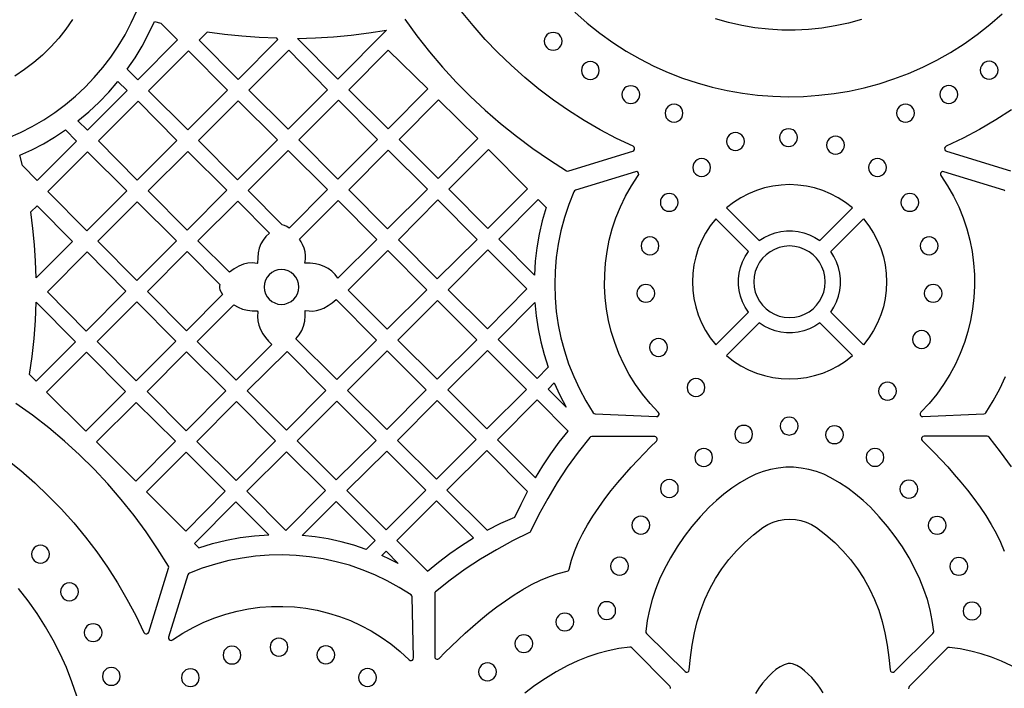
# Model space of a CAD drawing. Header units: millimetres. Extents: x -1176 to 822, y -1617 to -119.
# Tile 112 of 119: x 335 to 521, y -519 to -393. Entities that reach past the tile are written whole.
import ezdxf

# ---------------------------------------------------------------- set-up
doc = ezdxf.new("R2010")
doc.units = ezdxf.units.MM
doc.layers.add('pattern', color=5, linetype='Continuous', true_color=0x0000ff)

msp = doc.modelspace()

# ---------------------------------------------------------------- linework, layer by layer
at = {"layer": 'pattern'}
for points in [[(332.97, -415.5), (335.28, -414.49), (337.51, -413.35), (339.68, -412.09), (341.76, -410.72), (343.75, -409.23), (345.66, -407.64), (347.47, -405.95), (349.19, -404.15), (350.8, -402.27), (352.31, -400.29), (353.71, -398.22), (355, -396.08), (356.16, -393.85), (357.2, -391.56)], [(345.1, -393.19), (343.85, -395), (342.49, -396.72), (341.02, -398.36), (339.46, -399.89), (337.81, -401.32), (336.06, -402.65), (334.23, -403.87)], [(407.73, -393.15), (409.99, -396.25), (412.36, -399.26), (414.83, -402.17), (417.42, -404.98), (420.11, -407.7), (422.89, -410.3), (425.78, -412.81), (428.76, -415.2), (431.83, -417.48), (434.99, -419.64), (438.23, -421.68), (438.42, -421.75), (438.62, -421.73), (450.69, -417.99), (450.9, -417.86), (451.01, -417.67), (451.03, -417.45), (450.94, -417.24), (450.75, -417.09), (447.6, -415.59), (444.53, -413.96), (441.53, -412.22), (438.61, -410.36), (435.77, -408.39), (433.01, -406.31), (430.34, -404.12), (427.76, -401.83), (425.28, -399.44), (422.89, -396.95), (420.6, -394.36), (418.41, -391.67)], [(439.8, -391.82), (442.1, -393.86), (444.48, -395.76), (446.94, -397.52), (449.46, -399.14), (452.04, -400.62), (454.68, -401.97), (457.36, -403.17), (460.09, -404.23), (462.86, -405.15), (465.67, -405.93), (468.5, -406.57), (471.35, -407.07), (474.22, -407.44), (477.11, -407.66), (480, -407.74), (482.88, -407.68), (485.77, -407.48), (488.64, -407.14), (491.5, -406.67), (494.34, -406.05), (497.15, -405.29), (499.92, -404.39), (502.66, -403.35), (505.36, -402.17), (508.01, -400.85), (510.6, -399.39), (513.13, -397.79), (515.6, -396.05), (518, -394.17), (520.32, -392.15)], [(493.82, -393.21), (491.36, -393.89), (488.87, -394.42), (486.36, -394.82), (483.84, -395.08), (481.31, -395.21), (478.78, -395.2), (476.25, -395.05), (473.73, -394.77), (471.23, -394.35), (468.74, -393.79), (466.29, -393.1)], [(522.11, -410.22), (519.14, -412.12), (516.08, -413.9), (512.95, -415.56), (509.75, -417.09), (509.56, -417.24), (509.47, -417.45), (509.49, -417.67), (509.6, -417.86), (509.81, -417.99), (521.88, -421.73)], [(520.8, -425.47), (520.62, -425.37), (509.32, -421.87), (509.07, -421.86), (508.86, -421.96), (508.73, -422.15), (508.69, -422.37), (508.78, -422.61), (510.04, -424.52), (511.15, -426.49), (512.13, -428.51), (512.97, -430.57), (513.67, -432.66), (514.23, -434.78), (514.66, -436.93), (514.94, -439.09), (515.1, -441.26), (515.12, -443.43), (515, -445.59), (514.75, -447.75), (514.36, -449.88), (513.85, -452), (513.2, -454.08), (512.41, -456.12), (511.5, -458.12), (510.46, -460.06), (509.28, -461.95), (507.98, -463.77), (506.55, -465.53), (504.99, -467.2), (504.86, -467.41), (504.85, -467.63), (504.94, -467.83), (505.11, -467.97), (505.35, -468.02), (516.89, -467.5), (517.11, -467.45), (517.27, -467.29), (518.63, -465.07), (519.86, -462.79), (520.94, -460.46)], [(332.6, -475.99), (335.34, -478.19), (337.98, -480.5), (340.53, -482.91), (342.97, -485.42), (345.32, -488.02), (347.55, -490.72), (349.68, -493.51), (351.69, -496.39), (353.59, -499.34), (355.36, -502.38), (357.02, -505.5), (358.56, -508.69), (358.71, -508.88), (358.91, -508.96), (359.13, -508.95), (359.33, -508.84), (359.46, -508.63), (363.2, -496.59), (363.23, -496.39), (363.16, -496.2), (361.13, -492.92), (358.97, -489.72), (356.69, -486.62), (354.29, -483.61), (351.77, -480.7), (349.15, -477.9), (346.41, -475.2), (343.56, -472.61), (340.62, -470.13), (337.57, -467.77), (334.42, -465.53)], [(522.07, -477.47), (520.03, -474.65), (517.85, -471.89), (517.69, -471.75), (517.48, -471.71), (505.6, -471.71), (505.37, -471.77), (505.21, -471.92), (505.13, -472.12), (505.14, -472.34), (505.27, -472.54), (506.39, -473.66), (507.58, -474.86), (508.8, -476.14), (510.05, -477.48), (511.3, -478.9), (512.55, -480.37), (513.79, -481.89), (514.99, -483.45), (516.15, -485.05), (517.24, -486.67), (518.26, -488.32), (519.19, -489.99), (520.02, -491.66), (520.73, -493.34)], [(345.89, -520.68), (344.97, -517.98), (343.93, -515.31), (342.75, -512.69), (341.44, -510.12), (340.01, -507.6), (338.44, -505.14), (336.75, -502.74), (334.93, -500.41)], [(457.82, -519.23), (457.8, -519.02), (457.69, -518.83), (450.52, -511.58), (450.34, -511.46), (450.12, -511.44), (448.07, -511.72), (446.07, -512.12), (444.12, -512.64), (442.2, -513.28), (440.31, -514.04), (438.43, -514.92), (436.28, -516.08), (434.22, -517.33), (432.25, -518.68), (430.35, -520.13)], [(530.15, -520.2), (528.25, -518.74), (526.27, -517.39), (524.22, -516.14), (522.07, -514.98), (520.19, -514.1), (518.3, -513.34), (516.38, -512.7), (514.43, -512.19), (512.43, -511.79), (510.38, -511.5), (510.16, -511.52), (509.98, -511.64), (502.81, -518.89), (502.7, -519.08), (502.68, -519.29)], [(486.6, -520.04), (486.03, -519.17), (485.56, -518.53), (485.03, -517.86), (484.43, -517.17), (483.78, -516.51), (483.09, -515.9), (482.35, -515.36), (481.59, -514.92), (480.81, -514.61), (480.4, -514.53), (480.01, -514.54), (479.63, -514.63), (479.24, -514.77), (478.45, -515.16), (477.69, -515.68), (476.97, -516.27), (476.31, -516.93), (475.7, -517.6), (475.15, -518.26), (474.47, -519.18), (473.84, -520.17)]]:
    msp.add_lwpolyline(points, dxfattribs=at)
for points in [[(360.53, -393.57), (361.76, -393.88), (364.91, -397.06), (357.39, -404.57), (355.41, -402.57), (356.88, -400.42), (358.22, -398.21), (359.43, -395.93)], [(404.28, -395.2), (395.13, -404.44), (387.53, -396.76), (390.91, -396.67), (394.26, -396.46), (397.61, -396.15), (400.95, -395.73)], [(383.6, -396.74), (380.3, -396.61), (377.01, -396.37), (373.74, -396.03), (370.47, -395.58), (368.97, -397.08), (376.31, -404.49), (383.82, -396.97)], [(434.01, -397.31), (434.07, -397.75), (434.24, -398.16), (434.5, -398.5), (434.84, -398.76), (435.24, -398.93), (435.69, -398.99), (436.14, -398.93), (436.54, -398.76), (436.88, -398.5), (437.15, -398.16), (437.32, -397.75), (437.38, -397.31), (437.32, -396.86), (437.15, -396.45), (436.88, -396.11), (436.54, -395.85), (436.14, -395.68), (435.69, -395.62), (435.24, -395.68), (434.84, -395.85), (434.5, -396.11), (434.24, -396.45), (434.07, -396.86)], [(385.84, -399), (378.32, -406.52), (385.74, -413.86), (393.18, -406.42)], [(404.59, -398.96), (412.04, -406.26), (404.6, -413.78), (397.16, -406.48)], [(366.94, -399.11), (359.43, -406.62), (366.83, -413.96), (374.28, -406.52)], [(441.01, -402.79), (441.07, -403.24), (441.24, -403.65), (441.5, -403.99), (441.84, -404.25), (442.25, -404.42), (442.69, -404.48), (443.14, -404.42), (443.54, -404.25), (443.89, -403.99), (444.15, -403.65), (444.32, -403.24), (444.38, -402.79), (444.32, -402.35), (444.15, -401.94), (443.89, -401.6), (443.54, -401.34), (443.14, -401.17), (442.69, -401.11), (442.25, -401.17), (441.84, -401.34), (441.5, -401.6), (441.24, -401.94), (441.07, -402.35)], [(516.18, -402.75), (516.24, -403.2), (516.41, -403.6), (516.67, -403.95), (517.01, -404.21), (517.42, -404.38), (517.86, -404.44), (518.31, -404.38), (518.71, -404.21), (519.06, -403.95), (519.32, -403.6), (519.49, -403.2), (519.55, -402.75), (519.49, -402.31), (519.32, -401.9), (519.06, -401.56), (518.71, -401.3), (518.31, -401.13), (517.86, -401.07), (517.42, -401.13), (517.01, -401.3), (516.67, -401.56), (516.41, -401.9), (516.24, -402.31)], [(353.66, -404.86), (355.39, -406.57), (347.91, -414.05), (346.12, -412.27), (348.16, -410.57), (350.1, -408.77), (351.93, -406.87)], [(448.63, -407.35), (448.69, -407.8), (448.86, -408.2), (449.12, -408.54), (449.46, -408.81), (449.86, -408.98), (450.31, -409.04), (450.76, -408.98), (451.16, -408.81), (451.5, -408.54), (451.77, -408.2), (451.94, -407.8), (452, -407.35), (451.94, -406.9), (451.77, -406.5), (451.5, -406.16), (451.16, -405.9), (450.76, -405.73), (450.31, -405.67), (449.86, -405.73), (449.46, -405.9), (449.12, -406.16), (448.86, -406.5), (448.69, -406.9)], [(508.57, -407.32), (508.63, -407.77), (508.8, -408.17), (509.07, -408.51), (509.41, -408.77), (509.81, -408.94), (510.26, -409), (510.71, -408.94), (511.11, -408.77), (511.45, -408.51), (511.71, -408.17), (511.88, -407.77), (511.94, -407.32), (511.88, -406.87), (511.71, -406.47), (511.45, -406.13), (511.11, -405.86), (510.71, -405.69), (510.26, -405.63), (509.81, -405.69), (509.41, -405.86), (509.07, -406.13), (508.8, -406.47), (508.63, -406.87)], [(357.44, -408.61), (349.96, -416.08), (357.3, -423.49), (364.77, -416.02)], [(368.86, -415.98), (376.2, -423.39), (383.71, -415.88), (376.3, -408.54)], [(402.58, -415.81), (395.24, -408.4), (387.76, -415.88), (395.1, -423.29)], [(406.65, -415.8), (414, -423.14), (421.49, -415.65), (414.1, -408.34)], [(456.78, -410.85), (456.84, -411.3), (457.01, -411.7), (457.28, -412.04), (457.62, -412.31), (458.02, -412.48), (458.47, -412.54), (458.92, -412.48), (459.32, -412.31), (459.66, -412.04), (459.92, -411.7), (460.09, -411.3), (460.15, -410.85), (460.09, -410.4), (459.92, -410), (459.66, -409.66), (459.32, -409.4), (458.92, -409.23), (458.47, -409.17), (458.02, -409.23), (457.62, -409.4), (457.28, -409.66), (457.01, -410), (456.84, -410.4)], [(500.41, -410.84), (500.47, -411.29), (500.64, -411.69), (500.91, -412.03), (501.25, -412.29), (501.65, -412.46), (502.1, -412.52), (502.55, -412.46), (502.95, -412.29), (503.29, -412.03), (503.55, -411.69), (503.72, -411.29), (503.78, -410.84), (503.72, -410.39), (503.55, -409.99), (503.29, -409.65), (502.95, -409.38), (502.55, -409.21), (502.1, -409.15), (501.65, -409.21), (501.25, -409.38), (500.91, -409.65), (500.64, -409.99), (500.47, -410.39)], [(478.37, -415.45), (478.43, -415.9), (478.6, -416.3), (478.87, -416.64), (479.21, -416.91), (479.61, -417.08), (480.06, -417.14), (480.51, -417.08), (480.91, -416.91), (481.25, -416.64), (481.51, -416.3), (481.68, -415.9), (481.74, -415.45), (481.68, -415), (481.51, -414.6), (481.25, -414.26), (480.91, -414), (480.51, -413.83), (480.06, -413.77), (479.61, -413.83), (479.21, -414), (478.87, -414.26), (478.6, -414.6), (478.43, -415)], [(343.79, -414), (345.86, -416.09), (338.43, -423.53), (335.66, -420.73), (335.18, -418.75), (337.43, -417.73), (339.61, -416.6), (341.72, -415.35)], [(468.37, -416.18), (468.43, -416.63), (468.6, -417.03), (468.86, -417.37), (469.2, -417.63), (469.6, -417.8), (470.05, -417.86), (470.5, -417.8), (470.9, -417.63), (471.24, -417.37), (471.51, -417.03), (471.68, -416.63), (471.74, -416.18), (471.68, -415.73), (471.51, -415.33), (471.24, -414.99), (470.9, -414.72), (470.5, -414.55), (470.05, -414.49), (469.6, -414.55), (469.2, -414.72), (468.86, -414.99), (468.6, -415.33), (468.43, -415.73)], [(487.23, -416.87), (487.29, -417.32), (487.46, -417.72), (487.72, -418.06), (488.06, -418.32), (488.46, -418.49), (488.91, -418.55), (489.36, -418.49), (489.76, -418.32), (490.1, -418.06), (490.37, -417.72), (490.54, -417.32), (490.6, -416.87), (490.54, -416.42), (490.37, -416.02), (490.1, -415.68), (489.76, -415.41), (489.36, -415.24), (488.91, -415.18), (488.46, -415.24), (488.06, -415.41), (487.72, -415.68), (487.46, -416.02), (487.29, -416.42)], [(347.9, -418.14), (340.46, -425.58), (347.8, -432.99), (355.31, -425.48)], [(374.21, -425.38), (366.8, -418.04), (359.36, -425.48), (366.7, -432.89)], [(385.9, -432.49), (385.48, -432.21), (385.03, -432), (384.64, -431.91), (378.22, -425.42), (385.74, -417.9), (393.15, -425.23)], [(404.6, -417.84), (397.16, -425.27), (404.48, -432.66), (411.99, -425.15)], [(423.49, -417.7), (416, -425.19), (423.37, -432.56), (430.84, -425.1)], [(461.99, -421.09), (462.05, -421.54), (462.22, -421.94), (462.49, -422.28), (462.83, -422.55), (463.23, -422.72), (463.68, -422.78), (464.13, -422.72), (464.53, -422.55), (464.87, -422.28), (465.13, -421.94), (465.3, -421.54), (465.36, -421.09), (465.3, -420.64), (465.13, -420.24), (464.87, -419.9), (464.53, -419.64), (464.13, -419.47), (463.68, -419.41), (463.23, -419.47), (462.83, -419.64), (462.49, -419.9), (462.22, -420.24), (462.05, -420.64)], [(495.13, -421.09), (495.2, -421.54), (495.36, -421.94), (495.63, -422.28), (495.97, -422.55), (496.37, -422.72), (496.82, -422.78), (497.27, -422.72), (497.67, -422.55), (498.01, -422.28), (498.28, -421.94), (498.44, -421.54), (498.5, -421.09), (498.44, -420.64), (498.28, -420.24), (498.01, -419.9), (497.67, -419.64), (497.27, -419.47), (496.82, -419.41), (496.37, -419.47), (495.97, -419.64), (495.63, -419.9), (495.36, -420.24), (495.2, -420.64)], [(455.51, -467.2), (453.95, -465.53), (452.52, -463.77), (451.22, -461.95), (450.04, -460.06), (449, -458.12), (448.09, -456.12), (447.3, -454.08), (446.65, -452), (446.14, -449.88), (445.75, -447.75), (445.5, -445.59), (445.38, -443.43), (445.4, -441.26), (445.56, -439.09), (445.84, -436.93), (446.27, -434.78), (446.83, -432.66), (447.53, -430.57), (448.37, -428.51), (449.35, -426.49), (450.46, -424.52), (451.72, -422.61), (451.81, -422.37), (451.77, -422.15), (451.64, -421.96), (451.43, -421.86), (451.18, -421.87), (439.88, -425.37), (439.7, -425.47), (439.58, -425.64), (438.62, -428.07), (437.81, -430.52), (437.15, -433.01), (436.63, -435.52), (436.27, -438.05), (436.05, -440.59), (435.98, -443.13), (436.06, -445.66), (436.28, -448.19), (436.65, -450.7), (437.16, -453.19), (437.81, -455.65), (438.61, -458.07), (439.56, -460.46), (440.64, -462.79), (441.87, -465.07), (443.23, -467.29), (443.39, -467.45), (443.61, -467.5), (455.15, -468.02), (455.39, -467.97), (455.56, -467.83), (455.65, -467.63), (455.64, -467.41)], [(468.37, -428.69), (474.54, -434.86), (475.49, -434.24), (476.5, -433.74), (477.54, -433.37), (478.61, -433.12), (479.7, -433), (480.8, -433), (481.89, -433.12), (482.96, -433.37), (484, -433.74), (485.01, -434.24), (485.96, -434.86), (492.13, -428.69), (490.81, -427.67), (489.42, -426.78), (487.98, -426.02), (486.49, -425.41), (484.96, -424.93), (483.41, -424.59), (481.83, -424.38), (480.25, -424.31), (478.67, -424.38), (477.09, -424.59), (475.54, -424.93), (474.01, -425.41), (472.52, -426.02), (471.08, -426.78), (469.69, -427.67)], [(455.89, -427.66), (455.95, -428.11), (456.12, -428.51), (456.38, -428.85), (456.72, -429.11), (457.13, -429.28), (457.57, -429.34), (458.02, -429.28), (458.43, -429.11), (458.77, -428.85), (459.03, -428.51), (459.2, -428.11), (459.26, -427.66), (459.2, -427.21), (459.03, -426.81), (458.77, -426.47), (458.43, -426.2), (458.02, -426.03), (457.57, -425.97), (457.13, -426.03), (456.72, -426.2), (456.38, -426.47), (456.12, -426.81), (455.95, -427.21)], [(501.24, -427.66), (501.3, -428.11), (501.47, -428.51), (501.73, -428.85), (502.07, -429.11), (502.48, -429.28), (502.92, -429.34), (503.37, -429.28), (503.77, -429.11), (504.11, -428.85), (504.38, -428.51), (504.55, -428.11), (504.61, -427.66), (504.55, -427.21), (504.38, -426.81), (504.11, -426.47), (503.77, -426.2), (503.37, -426.03), (502.92, -425.97), (502.48, -426.03), (502.07, -426.2), (501.73, -426.47), (501.47, -426.81), (501.3, -427.21)], [(338.24, -441.87), (338.13, -438.75), (337.93, -435.65), (337.64, -432.56), (337.25, -429.46), (338.43, -428.29), (345.09, -435.01)], [(349.86, -434.98), (357.2, -442.39), (364.71, -434.88), (357.3, -427.54)], [(376.47, -439.64), (375.54, -440.16), (374.67, -440.8), (368.73, -434.91), (376.23, -427.41), (382.19, -433.43), (381.54, -434.07), (381.01, -434.75), (380.6, -435.49), (380.3, -436.29), (380.1, -437.19), (380, -438.13), (379.99, -439.08), (379.89, -439.17), (378.99, -439.07), (378.14, -439.11), (377.31, -439.3)], [(388.88, -439.11), (388.99, -438.36), (389.01, -437.65), (388.92, -436.97), (388.73, -436.28), (388.44, -435.59), (388.17, -435.07), (387.86, -434.57), (395.17, -427.27), (402.48, -434.64), (395.12, -441.93), (394.59, -441.24), (393.97, -440.64), (393.29, -440.14), (392.54, -439.72), (391.73, -439.42), (390.89, -439.22), (389.89, -439.11)], [(406.51, -434.71), (413.85, -442.04), (421.35, -434.62), (413.98, -427.18)], [(434.36, -428.63), (433.64, -431.14), (433.06, -433.65), (432.62, -436.19), (432.32, -438.75), (432.16, -441.35), (425.42, -434.61), (432.84, -427.11)], [(472.5, -436.9), (466.33, -430.73), (465.3, -432.05), (464.41, -433.44), (463.66, -434.88), (463.05, -436.37), (462.57, -437.9), (462.23, -439.45), (462.02, -441.03), (461.95, -442.61), (462.02, -444.2), (462.23, -445.77), (462.57, -447.33), (463.05, -448.85), (463.66, -450.34), (464.41, -451.78), (465.3, -453.17), (466.33, -454.49), (472.5, -448.32), (471.88, -447.37), (471.38, -446.36), (471.01, -445.32), (470.76, -444.25), (470.64, -443.16), (470.64, -442.07), (470.76, -440.98), (471.01, -439.91), (471.38, -438.86), (471.88, -437.86)], [(488, -436.9), (494.17, -430.73), (495.2, -432.05), (496.08, -433.44), (496.84, -434.88), (497.45, -436.37), (497.93, -437.9), (498.27, -439.45), (498.48, -441.03), (498.55, -442.61), (498.48, -444.2), (498.27, -445.77), (497.93, -447.33), (497.45, -448.85), (496.84, -450.34), (496.08, -451.78), (495.2, -453.17), (494.17, -454.49), (488, -448.32), (488.62, -447.37), (489.12, -446.36), (489.49, -445.32), (489.74, -444.25), (489.87, -443.16), (489.87, -442.07), (489.74, -440.98), (489.49, -439.91), (489.12, -438.86), (488.62, -437.86)], [(452.26, -435.86), (452.32, -436.3), (452.49, -436.71), (452.75, -437.05), (453.09, -437.31), (453.49, -437.48), (453.94, -437.54), (454.39, -437.48), (454.79, -437.31), (455.13, -437.05), (455.4, -436.71), (455.57, -436.3), (455.63, -435.86), (455.57, -435.41), (455.4, -435.01), (455.13, -434.66), (454.79, -434.4), (454.39, -434.23), (453.94, -434.17), (453.49, -434.23), (453.09, -434.4), (452.75, -434.66), (452.49, -435.01), (452.32, -435.41)], [(504.87, -435.86), (504.93, -436.3), (505.1, -436.71), (505.36, -437.05), (505.71, -437.31), (506.11, -437.48), (506.56, -437.54), (507, -437.48), (507.41, -437.31), (507.75, -437.05), (508.01, -436.71), (508.18, -436.3), (508.24, -435.86), (508.18, -435.41), (508.01, -435.01), (507.75, -434.66), (507.41, -434.4), (507, -434.23), (506.56, -434.17), (506.11, -434.23), (505.71, -434.4), (505.36, -434.66), (505.1, -435.01), (504.93, -435.41)], [(473.51, -442.61), (473.58, -443.61), (473.79, -444.56), (474.13, -445.45), (474.59, -446.28), (475.16, -447.04), (475.83, -447.7), (476.58, -448.27), (477.41, -448.73), (478.3, -449.07), (479.25, -449.28), (480.25, -449.35), (481.25, -449.28), (482.2, -449.07), (483.09, -448.73), (483.92, -448.27), (484.67, -447.7), (485.34, -447.04), (485.91, -446.28), (486.36, -445.45), (486.71, -444.56), (486.92, -443.61), (486.99, -442.61), (486.92, -441.62), (486.71, -440.66), (486.36, -439.77), (485.91, -438.94), (485.34, -438.19), (484.67, -437.52), (483.92, -436.96), (483.09, -436.5), (482.2, -436.16), (481.25, -435.94), (480.25, -435.87), (479.25, -435.94), (478.3, -436.16), (477.41, -436.5), (476.58, -436.96), (475.83, -437.52), (475.16, -438.19), (474.59, -438.94), (474.13, -439.77), (473.79, -440.66), (473.58, -441.62)], [(340.36, -444.48), (347.69, -451.89), (355.17, -444.41), (347.83, -437)], [(372.86, -443.11), (372.78, -443.45), (372.79, -443.78), (372.88, -444.11), (373.1, -444.58), (373.38, -445.01), (366.55, -451.83), (359.21, -444.42), (366.72, -436.91)], [(397.02, -444.17), (404.4, -451.54), (411.88, -444.12), (404.51, -436.75)], [(430.73, -443.97), (423.36, -436.59), (415.91, -444.1), (423.29, -451.48)], [(381.21, -443.6), (381.27, -444.26), (381.46, -444.87), (381.76, -445.43), (382.16, -445.91), (382.65, -446.31), (383.2, -446.61), (383.82, -446.81), (384.48, -446.87), (385.14, -446.81), (385.75, -446.61), (386.31, -446.31), (386.79, -445.91), (387.19, -445.43), (387.5, -444.87), (387.69, -444.26), (387.75, -443.6), (387.69, -442.94), (387.5, -442.32), (387.19, -441.77), (386.79, -441.28), (386.31, -440.88), (385.75, -440.58), (385.14, -440.39), (384.48, -440.32), (383.82, -440.39), (383.2, -440.58), (382.65, -440.88), (382.16, -441.28), (381.76, -441.77), (381.46, -442.32), (381.27, -442.94)], [(451.49, -444.79), (451.55, -445.24), (451.72, -445.64), (451.98, -445.98), (452.33, -446.24), (452.73, -446.41), (453.18, -446.47), (453.62, -446.41), (454.03, -446.24), (454.37, -445.98), (454.63, -445.64), (454.8, -445.24), (454.86, -444.79), (454.8, -444.34), (454.63, -443.94), (454.37, -443.6), (454.03, -443.33), (453.62, -443.16), (453.18, -443.1), (452.73, -443.16), (452.33, -443.33), (451.98, -443.6), (451.72, -443.94), (451.55, -444.34)], [(505.64, -444.79), (505.7, -445.24), (505.87, -445.64), (506.13, -445.98), (506.47, -446.24), (506.87, -446.41), (507.32, -446.47), (507.77, -446.41), (508.17, -446.24), (508.51, -445.98), (508.78, -445.64), (508.95, -445.24), (509.01, -444.79), (508.95, -444.34), (508.78, -443.94), (508.51, -443.6), (508.17, -443.33), (507.77, -443.16), (507.32, -443.1), (506.87, -443.16), (506.47, -443.33), (506.13, -443.6), (505.87, -443.94), (505.7, -444.34)], [(338.23, -446.48), (345.63, -453.95), (338.24, -461.34), (337, -460.09), (337.48, -456.7), (337.84, -453.31), (338.09, -449.9)], [(357.09, -461.28), (364.57, -453.81), (357.23, -446.4), (349.76, -453.87)], [(375.49, -446.94), (376.3, -447.42), (377.15, -447.76), (378.07, -447.97), (378.98, -448.08), (379.89, -448.09), (380.04, -448.25), (379.95, -449.13), (380, -449.97), (380.18, -450.78), (380.52, -451.61), (380.95, -452.39), (381.44, -453.11), (382.01, -453.78), (382.65, -454.41), (375.96, -461.16), (368.58, -453.85)], [(394.77, -445.97), (402.4, -453.6), (394.9, -461.04), (387.2, -453.35), (387.82, -452.6), (388.3, -451.81), (388.64, -450.95), (388.86, -450.01), (388.97, -449.01), (388.97, -448), (389.71, -448.11), (390.42, -448.12), (391.11, -448.04), (391.79, -447.85), (392.49, -447.56), (393.31, -447.11), (394.06, -446.58)], [(413.8, -460.94), (421.28, -453.52), (413.89, -446.13), (406.44, -453.59)], [(434.76, -458.73), (432.65, -460.84), (425.31, -453.5), (432.25, -446.5), (432.5, -449.01), (432.87, -451.48), (433.37, -453.91), (434, -456.33)], [(474.54, -450.37), (468.37, -456.53), (469.69, -457.56), (471.08, -458.45), (472.52, -459.2), (474.01, -459.81), (475.54, -460.29), (477.09, -460.64), (478.67, -460.84), (480.25, -460.91), (481.83, -460.84), (483.41, -460.64), (484.96, -460.29), (486.49, -459.81), (487.98, -459.2), (489.42, -458.45), (490.81, -457.56), (492.13, -456.53), (485.96, -450.37), (485.01, -450.99), (484, -451.48), (482.96, -451.86), (481.89, -452.1), (480.8, -452.23), (479.7, -452.23), (478.61, -452.1), (477.54, -451.86), (476.5, -451.48), (475.49, -450.99)], [(503.45, -453.48), (503.51, -453.93), (503.68, -454.34), (503.95, -454.68), (504.29, -454.94), (504.69, -455.11), (505.14, -455.17), (505.59, -455.11), (505.99, -454.94), (506.33, -454.68), (506.59, -454.34), (506.76, -453.93), (506.82, -453.48), (506.76, -453.04), (506.59, -452.63), (506.33, -452.29), (505.99, -452.03), (505.59, -451.86), (505.14, -451.8), (504.69, -451.86), (504.29, -452.03), (503.95, -452.29), (503.68, -452.63), (503.51, -453.04)], [(453.87, -454.98), (453.93, -455.43), (454.1, -455.83), (454.37, -456.17), (454.71, -456.43), (455.11, -456.6), (455.56, -456.66), (456.01, -456.6), (456.41, -456.43), (456.75, -456.17), (457.01, -455.83), (457.18, -455.43), (457.24, -454.98), (457.18, -454.53), (457.01, -454.13), (456.75, -453.79), (456.41, -453.52), (456.01, -453.35), (455.56, -453.29), (455.11, -453.35), (454.71, -453.52), (454.37, -453.79), (454.1, -454.13), (453.93, -454.53)], [(347.73, -455.9), (340.21, -463.41), (347.63, -470.75), (355.07, -463.31)], [(359.14, -463.29), (366.53, -470.68), (373.99, -463.15), (366.6, -455.83)], [(392.87, -463.07), (385.53, -455.73), (378.02, -463.17), (385.43, -470.58)], [(396.92, -463.07), (404.33, -470.47), (411.77, -462.96), (404.43, -455.62)], [(423.3, -455.53), (415.84, -462.98), (423.19, -470.33), (430.65, -462.88)], [(438.11, -466.26), (434.72, -462.86), (435.89, -461.68), (436.94, -464)], [(460.92, -462.54), (460.98, -462.99), (461.15, -463.39), (461.42, -463.73), (461.76, -464), (462.16, -464.17), (462.61, -464.23), (463.06, -464.17), (463.46, -464), (463.8, -463.73), (464.06, -463.39), (464.23, -462.99), (464.29, -462.54), (464.23, -462.1), (464.06, -461.69), (463.8, -461.35), (463.46, -461.09), (463.06, -460.92), (462.61, -460.86), (462.16, -460.92), (461.76, -461.09), (461.42, -461.35), (461.15, -461.69), (460.98, -462.1)], [(497.02, -463.21), (497.08, -463.65), (497.25, -464.06), (497.51, -464.4), (497.86, -464.66), (498.26, -464.83), (498.71, -464.89), (499.15, -464.83), (499.56, -464.66), (499.9, -464.4), (500.16, -464.06), (500.33, -463.65), (500.39, -463.21), (500.33, -462.76), (500.16, -462.36), (499.9, -462.02), (499.56, -461.75), (499.15, -461.58), (498.71, -461.52), (498.26, -461.58), (497.86, -461.75), (497.51, -462.02), (497.25, -462.36), (497.08, -462.76)], [(349.63, -472.79), (357.03, -480.18), (364.48, -472.65), (357.09, -465.33)], [(375.99, -465.19), (368.55, -472.71), (375.93, -480.08), (383.37, -472.57)], [(402.3, -472.5), (394.9, -465.09), (387.46, -472.6), (394.79, -479.94)], [(413.69, -479.83), (421.17, -472.35), (413.8, -464.99), (406.36, -472.5)], [(432.34, -479.55), (433.76, -477.26), (435.26, -475.04), (436.83, -472.86), (438.49, -470.74), (432.69, -464.88), (425.21, -472.36)], [(478.49, -469.79), (478.55, -470.24), (478.72, -470.64), (478.98, -470.98), (479.32, -471.24), (479.73, -471.41), (480.18, -471.48), (480.62, -471.41), (481.03, -471.24), (481.37, -470.98), (481.63, -470.64), (481.8, -470.24), (481.86, -469.79), (481.8, -469.34), (481.63, -468.94), (481.37, -468.6), (481.03, -468.33), (480.62, -468.16), (480.18, -468.1), (479.73, -468.16), (479.32, -468.33), (478.98, -468.6), (478.72, -468.94), (478.55, -469.34)], [(469.92, -471.34), (469.98, -471.79), (470.15, -472.19), (470.42, -472.53), (470.76, -472.8), (471.16, -472.97), (471.61, -473.03), (472.05, -472.97), (472.46, -472.8), (472.8, -472.53), (473.06, -472.19), (473.23, -471.79), (473.29, -471.34), (473.23, -470.89), (473.06, -470.49), (472.8, -470.15), (472.46, -469.89), (472.05, -469.72), (471.61, -469.66), (471.16, -469.72), (470.76, -469.89), (470.42, -470.15), (470.15, -470.49), (469.98, -470.89)], [(487.03, -471.42), (487.09, -471.87), (487.26, -472.28), (487.52, -472.62), (487.86, -472.88), (488.26, -473.05), (488.71, -473.11), (489.16, -473.05), (489.56, -472.88), (489.9, -472.62), (490.17, -472.28), (490.34, -471.87), (490.4, -471.42), (490.34, -470.98), (490.17, -470.57), (489.9, -470.23), (489.56, -469.97), (489.16, -469.8), (488.71, -469.74), (488.26, -469.8), (487.86, -469.97), (487.52, -470.23), (487.26, -470.57), (487.09, -470.98)], [(442.96, -471.79), (442.75, -471.83), (442.59, -471.96), (440.41, -474.72), (438.36, -477.55), (436.45, -480.44), (434.66, -483.42), (432.99, -486.48), (431.44, -489.64), (431.35, -489.77), (431.21, -489.87), (428.05, -491.42), (424.99, -493.09), (422.02, -494.87), (419.12, -496.78), (416.29, -498.83), (413.53, -501), (413.4, -501.17), (413.36, -501.38), (413.36, -513.25), (413.41, -513.48), (413.56, -513.65), (413.76, -513.73), (413.98, -513.72), (414.18, -513.59), (415.3, -512.46), (416.5, -511.28), (417.78, -510.06), (419.13, -508.81), (420.54, -507.55), (422.01, -506.3), (423.53, -505.07), (425.09, -503.86), (426.69, -502.71), (428.32, -501.61), (429.97, -500.59), (431.63, -499.66), (433.31, -498.84), (434.99, -498.13), (436.66, -497.55), (438.32, -497.12), (438.5, -497.05), (438.62, -496.93), (438.69, -496.75), (439.12, -495.09), (439.7, -493.42), (440.41, -491.74), (441.24, -490.07), (442.17, -488.4), (443.19, -486.75), (444.28, -485.12), (445.44, -483.52), (446.64, -481.96), (447.88, -480.44), (449.13, -478.98), (450.39, -477.56), (451.63, -476.22), (452.86, -474.94), (454.04, -473.74), (455.17, -472.62), (455.3, -472.42), (455.31, -472.2), (455.23, -472), (455.07, -471.85), (454.83, -471.79)], [(366.43, -489.58), (373.87, -482.07), (366.53, -474.73), (359.01, -482.17)], [(392.77, -481.96), (385.43, -474.62), (377.92, -482.06), (385.33, -489.47)], [(404.19, -489.33), (411.66, -481.85), (404.33, -474.52), (396.82, -481.96)], [(430.87, -482.14), (423.19, -474.38), (415.67, -481.89), (423.26, -489.41), (425.85, -488.11), (428.49, -486.93), (429.64, -484.51)], [(462.38, -475.72), (462.44, -476.16), (462.61, -476.57), (462.87, -476.91), (463.21, -477.17), (463.62, -477.34), (464.06, -477.4), (464.51, -477.34), (464.91, -477.17), (465.26, -476.91), (465.52, -476.57), (465.69, -476.16), (465.75, -475.72), (465.69, -475.27), (465.52, -474.87), (465.26, -474.52), (464.91, -474.26), (464.51, -474.09), (464.06, -474.03), (463.62, -474.09), (463.21, -474.26), (462.87, -474.52), (462.61, -474.87), (462.44, -475.27)], [(494.67, -475.69), (494.73, -476.14), (494.9, -476.54), (495.16, -476.88), (495.5, -477.15), (495.9, -477.32), (496.35, -477.38), (496.8, -477.32), (497.2, -477.15), (497.54, -476.88), (497.8, -476.54), (497.97, -476.14), (498.03, -475.69), (497.97, -475.24), (497.8, -474.84), (497.54, -474.5), (497.2, -474.24), (496.8, -474.07), (496.35, -474.01), (495.9, -474.07), (495.5, -474.24), (495.16, -474.5), (494.9, -474.84), (494.73, -475.24)], [(495.48, -485.1), (494.11, -483.8), (492.69, -482.6), (491.21, -481.49), (489.66, -480.47), (488.03, -479.52), (486.69, -478.87), (485.31, -478.35), (483.89, -477.96), (482.46, -477.7), (481.01, -477.57), (479.55, -477.57), (478.1, -477.7), (476.67, -477.96), (475.25, -478.35), (473.87, -478.87), (472.53, -479.52), (470.9, -480.47), (469.35, -481.49), (467.87, -482.6), (466.45, -483.8), (465.08, -485.1), (463.4, -486.87), (461.84, -488.7), (460.39, -490.6), (459.04, -492.58), (457.79, -494.64), (456.63, -496.79), (455.74, -498.66), (454.98, -500.56), (454.35, -502.47), (453.83, -504.43), (453.43, -506.42), (453.14, -508.48), (453.16, -508.69), (453.28, -508.87), (460.54, -516.04), (460.73, -516.16), (460.94, -516.18), (461.14, -516.1), (461.28, -515.96), (461.35, -515.74), (461.6, -513.41), (461.92, -511.09), (462.34, -508.78), (462.85, -506.61), (463.5, -504.5), (464.3, -502.45), (465.23, -500.46), (466.3, -498.54), (467.49, -496.7), (468.81, -494.95), (470.25, -493.29), (471.8, -491.73), (473.47, -490.27), (475.24, -488.92), (476.18, -488.35), (477.16, -487.9), (478.18, -487.58), (479.22, -487.39), (480.28, -487.33), (481.34, -487.39), (482.38, -487.58), (483.4, -487.9), (484.39, -488.35), (485.32, -488.92), (487.09, -490.27), (488.76, -491.73), (490.31, -493.29), (491.75, -494.95), (493.07, -496.7), (494.26, -498.54), (495.33, -500.46), (496.26, -502.45), (497.06, -504.5), (497.71, -506.61), (498.22, -508.78), (498.64, -511.09), (498.97, -513.41), (499.21, -515.74), (499.28, -515.96), (499.43, -516.1), (499.62, -516.18), (499.83, -516.16), (500.03, -516.04), (507.28, -508.87), (507.4, -508.69), (507.42, -508.48), (507.13, -506.42), (506.73, -504.43), (506.22, -502.47), (505.58, -500.56), (504.82, -498.66), (503.94, -496.79), (502.78, -494.64), (501.53, -492.58), (500.18, -490.6), (498.72, -488.7), (497.16, -486.87)], [(455.91, -481.56), (455.97, -482.01), (456.14, -482.41), (456.4, -482.75), (456.74, -483.01), (457.14, -483.18), (457.59, -483.24), (458.04, -483.18), (458.44, -483.01), (458.78, -482.75), (459.05, -482.41), (459.22, -482.01), (459.28, -481.56), (459.22, -481.11), (459.05, -480.71), (458.78, -480.37), (458.44, -480.1), (458.04, -479.93), (457.59, -479.87), (457.14, -479.93), (456.74, -480.1), (456.4, -480.37), (456.14, -480.71), (455.97, -481.11)], [(501.05, -481.66), (501.11, -482.11), (501.28, -482.51), (501.54, -482.85), (501.89, -483.12), (502.29, -483.29), (502.74, -483.35), (503.18, -483.29), (503.59, -483.12), (503.93, -482.85), (504.19, -482.51), (504.36, -482.11), (504.42, -481.66), (504.36, -481.21), (504.19, -480.81), (503.93, -480.47), (503.59, -480.2), (503.18, -480.03), (502.74, -479.97), (502.29, -480.03), (501.89, -480.2), (501.54, -480.47), (501.28, -480.81), (501.11, -481.21)], [(368.91, -492.74), (371.5, -491.94), (374.1, -491.3), (376.72, -490.8), (379.37, -490.46), (382.07, -490.26), (375.89, -484.09), (368.11, -491.94)], [(400.47, -493.04), (398.1, -492.26), (395.71, -491.6), (393.3, -491.07), (390.86, -490.67), (388.38, -490.39), (394.79, -483.98), (402.16, -491.35)], [(420.68, -490.87), (413.69, -483.88), (406.21, -491.35), (411.99, -497.15), (414.07, -495.44), (416.2, -493.82), (418.4, -492.3)], [(450.54, -488.47), (450.6, -488.91), (450.77, -489.32), (451.03, -489.66), (451.37, -489.92), (451.78, -490.09), (452.22, -490.15), (452.67, -490.09), (453.08, -489.92), (453.42, -489.66), (453.68, -489.32), (453.85, -488.91), (453.91, -488.47), (453.85, -488.02), (453.68, -487.61), (453.42, -487.27), (453.08, -487.01), (452.67, -486.84), (452.22, -486.78), (451.78, -486.84), (451.37, -487.01), (451.03, -487.27), (450.77, -487.61), (450.6, -488.02)], [(506.38, -488.5), (506.44, -488.94), (506.61, -489.35), (506.87, -489.69), (507.21, -489.95), (507.61, -490.12), (508.06, -490.18), (508.51, -490.12), (508.91, -489.95), (509.26, -489.69), (509.52, -489.35), (509.69, -488.94), (509.75, -488.5), (509.69, -488.05), (509.52, -487.64), (509.26, -487.3), (508.91, -487.04), (508.51, -486.87), (508.06, -486.81), (507.61, -486.87), (507.21, -487.04), (506.87, -487.3), (506.61, -487.64), (506.44, -488.05)], [(337.36, -493.95), (337.42, -494.4), (337.59, -494.8), (337.86, -495.14), (338.2, -495.4), (338.6, -495.57), (339.05, -495.63), (339.49, -495.57), (339.9, -495.4), (340.24, -495.14), (340.5, -494.8), (340.67, -494.4), (340.73, -493.95), (340.67, -493.5), (340.5, -493.1), (340.24, -492.76), (339.9, -492.49), (339.49, -492.32), (339.05, -492.26), (338.6, -492.32), (338.2, -492.49), (337.86, -492.76), (337.59, -493.1), (337.42, -493.5)], [(406.5, -495.69), (404.95, -494.91), (403.37, -494.19), (404.19, -493.38)], [(363.94, -510.08), (365.86, -508.83), (367.83, -507.72), (369.84, -506.74), (371.9, -505.91), (374, -505.21), (376.12, -504.65), (378.26, -504.22), (380.42, -503.93), (382.59, -503.78), (384.76, -503.76), (386.93, -503.88), (389.08, -504.12), (391.22, -504.5), (393.33, -505.02), (395.41, -505.66), (397.46, -506.44), (399.45, -507.35), (401.4, -508.39), (403.29, -509.55), (405.12, -510.85), (406.88, -512.27), (408.56, -513.83), (408.76, -513.95), (408.98, -513.96), (409.18, -513.87), (409.33, -513.7), (409.38, -513.47), (409.11, -502), (409.06, -501.77), (408.9, -501.61), (406.68, -500.21), (404.41, -498.95), (402.08, -497.83), (399.69, -496.86), (397.27, -496.03), (394.8, -495.35), (392.31, -494.81), (389.79, -494.41), (387.26, -494.17), (384.71, -494.07), (382.16, -494.12), (379.61, -494.31), (377.07, -494.66), (374.54, -495.15), (372.04, -495.79), (369.56, -496.59), (367.12, -497.54), (366.95, -497.65), (366.85, -497.84), (363.2, -509.54), (363.19, -509.79), (363.3, -510), (363.48, -510.13), (363.71, -510.17)], [(446.51, -496.2), (446.57, -496.65), (446.74, -497.05), (447.01, -497.39), (447.35, -497.65), (447.75, -497.82), (448.2, -497.88), (448.65, -497.82), (449.05, -497.65), (449.39, -497.39), (449.65, -497.05), (449.82, -496.65), (449.88, -496.2), (449.82, -495.75), (449.65, -495.35), (449.39, -495.01), (449.05, -494.74), (448.65, -494.57), (448.2, -494.51), (447.75, -494.57), (447.35, -494.74), (447.01, -495.01), (446.74, -495.35), (446.57, -495.75)], [(510.45, -496.23), (510.51, -496.68), (510.68, -497.08), (510.95, -497.42), (511.29, -497.68), (511.69, -497.85), (512.14, -497.91), (512.59, -497.85), (512.99, -497.68), (513.33, -497.42), (513.59, -497.08), (513.76, -496.68), (513.82, -496.23), (513.76, -495.78), (513.59, -495.38), (513.33, -495.04), (512.99, -494.77), (512.59, -494.6), (512.14, -494.54), (511.69, -494.6), (511.29, -494.77), (510.95, -495.04), (510.68, -495.38), (510.51, -495.78)], [(342.82, -501.02), (342.88, -501.46), (343.05, -501.87), (343.31, -502.21), (343.65, -502.47), (344.05, -502.64), (344.5, -502.7), (344.95, -502.64), (345.35, -502.47), (345.69, -502.21), (345.96, -501.87), (346.13, -501.46), (346.19, -501.02), (346.13, -500.57), (345.96, -500.17), (345.69, -499.82), (345.35, -499.56), (344.95, -499.39), (344.5, -499.33), (344.05, -499.39), (343.65, -499.56), (343.31, -499.82), (343.05, -500.17), (342.88, -500.57)], [(444.1, -504.57), (444.16, -505.02), (444.33, -505.42), (444.59, -505.76), (444.93, -506.02), (445.33, -506.19), (445.78, -506.25), (446.23, -506.19), (446.63, -506.02), (446.97, -505.76), (447.24, -505.42), (447.41, -505.02), (447.47, -504.57), (447.41, -504.12), (447.24, -503.72), (446.97, -503.38), (446.63, -503.11), (446.23, -502.94), (445.78, -502.88), (445.33, -502.94), (444.93, -503.11), (444.59, -503.38), (444.33, -503.72), (444.16, -504.12)], [(512.96, -504.64), (513.02, -505.08), (513.19, -505.49), (513.45, -505.83), (513.79, -506.09), (514.19, -506.26), (514.64, -506.32), (515.09, -506.26), (515.49, -506.09), (515.83, -505.83), (516.1, -505.49), (516.27, -505.08), (516.33, -504.64), (516.27, -504.19), (516.1, -503.78), (515.83, -503.44), (515.49, -503.18), (515.09, -503.01), (514.64, -502.95), (514.19, -503.01), (513.79, -503.18), (513.45, -503.44), (513.19, -503.78), (513.02, -504.19)], [(436.19, -506.71), (436.25, -507.16), (436.42, -507.56), (436.68, -507.9), (437.03, -508.17), (437.43, -508.34), (437.88, -508.4), (438.32, -508.34), (438.73, -508.17), (439.07, -507.9), (439.33, -507.56), (439.5, -507.16), (439.56, -506.71), (439.5, -506.26), (439.33, -505.86), (439.07, -505.52), (438.73, -505.26), (438.32, -505.09), (437.88, -505.03), (437.43, -505.09), (437.03, -505.26), (436.68, -505.52), (436.42, -505.86), (436.25, -506.26)], [(347.28, -508.71), (347.34, -509.16), (347.51, -509.56), (347.77, -509.9), (348.11, -510.17), (348.52, -510.34), (348.97, -510.4), (349.41, -510.34), (349.82, -510.17), (350.16, -509.9), (350.42, -509.56), (350.59, -509.16), (350.65, -508.71), (350.59, -508.26), (350.42, -507.86), (350.16, -507.52), (349.82, -507.26), (349.41, -507.09), (348.97, -507.03), (348.52, -507.09), (348.11, -507.26), (347.77, -507.52), (347.51, -507.86), (347.34, -508.26)], [(382.32, -511.43), (382.38, -511.88), (382.55, -512.28), (382.81, -512.62), (383.15, -512.89), (383.56, -513.06), (384.01, -513.12), (384.45, -513.06), (384.85, -512.89), (385.2, -512.62), (385.46, -512.28), (385.63, -511.88), (385.69, -511.43), (385.63, -510.99), (385.46, -510.58), (385.2, -510.24), (384.85, -509.98), (384.45, -509.81), (384.01, -509.75), (383.56, -509.81), (383.15, -509.98), (382.81, -510.24), (382.55, -510.58), (382.38, -510.99)], [(428.46, -510.79), (428.52, -511.24), (428.69, -511.64), (428.95, -511.98), (429.29, -512.24), (429.7, -512.41), (430.14, -512.47), (430.59, -512.41), (430.99, -512.24), (431.34, -511.98), (431.6, -511.64), (431.77, -511.24), (431.83, -510.79), (431.77, -510.34), (431.6, -509.94), (431.34, -509.6), (430.99, -509.33), (430.59, -509.16), (430.14, -509.1), (429.7, -509.16), (429.29, -509.33), (428.95, -509.6), (428.69, -509.94), (428.52, -510.34)], [(373.47, -512.94), (373.53, -513.39), (373.7, -513.79), (373.96, -514.13), (374.3, -514.39), (374.7, -514.56), (375.15, -514.62), (375.6, -514.56), (376, -514.39), (376.34, -514.13), (376.61, -513.79), (376.78, -513.39), (376.84, -512.94), (376.78, -512.49), (376.61, -512.09), (376.34, -511.75), (376, -511.48), (375.6, -511.31), (375.15, -511.25), (374.7, -511.31), (374.3, -511.48), (373.96, -511.75), (373.7, -512.09), (373.53, -512.49)], [(391.15, -512.9), (391.22, -513.34), (391.38, -513.75), (391.65, -514.09), (391.99, -514.35), (392.39, -514.52), (392.84, -514.58), (393.29, -514.52), (393.69, -514.35), (394.03, -514.09), (394.3, -513.75), (394.46, -513.34), (394.53, -512.9), (394.46, -512.45), (394.3, -512.05), (394.03, -511.7), (393.69, -511.44), (393.29, -511.27), (392.84, -511.21), (392.39, -511.27), (391.99, -511.44), (391.65, -511.7), (391.38, -512.05), (391.22, -512.45)], [(350.72, -516.96), (350.78, -517.41), (350.95, -517.81), (351.22, -518.15), (351.56, -518.41), (351.96, -518.58), (352.41, -518.64), (352.86, -518.58), (353.26, -518.41), (353.6, -518.15), (353.86, -517.81), (354.03, -517.41), (354.09, -516.96), (354.03, -516.51), (353.86, -516.11), (353.6, -515.77), (353.26, -515.5), (352.86, -515.33), (352.41, -515.27), (351.96, -515.33), (351.56, -515.5), (351.22, -515.77), (350.95, -516.11), (350.78, -516.51)], [(365.62, -517.2), (365.68, -517.65), (365.85, -518.05), (366.12, -518.39), (366.46, -518.66), (366.86, -518.83), (367.31, -518.89), (367.76, -518.83), (368.16, -518.66), (368.5, -518.39), (368.76, -518.05), (368.93, -517.65), (368.99, -517.2), (368.93, -516.75), (368.76, -516.35), (368.5, -516.01), (368.16, -515.75), (367.76, -515.58), (367.31, -515.52), (366.86, -515.58), (366.46, -515.75), (366.12, -516.01), (365.85, -516.35), (365.68, -516.75)], [(399.02, -517.18), (399.08, -517.63), (399.25, -518.03), (399.51, -518.37), (399.86, -518.63), (400.26, -518.8), (400.71, -518.86), (401.15, -518.8), (401.56, -518.63), (401.9, -518.37), (402.16, -518.03), (402.33, -517.63), (402.39, -517.18), (402.33, -516.73), (402.16, -516.33), (401.9, -515.99), (401.56, -515.72), (401.15, -515.55), (400.71, -515.49), (400.26, -515.55), (399.86, -515.72), (399.51, -515.99), (399.25, -516.33), (399.08, -516.73)], [(421.62, -516.12), (421.68, -516.56), (421.85, -516.97), (422.12, -517.31), (422.46, -517.57), (422.86, -517.74), (423.31, -517.8), (423.76, -517.74), (424.16, -517.57), (424.5, -517.31), (424.76, -516.97), (424.93, -516.56), (424.99, -516.12), (424.93, -515.67), (424.76, -515.26), (424.5, -514.92), (424.16, -514.66), (423.76, -514.49), (423.31, -514.43), (422.86, -514.49), (422.46, -514.66), (422.12, -514.92), (421.85, -515.26), (421.68, -515.67)]]:
    msp.add_lwpolyline(points, close=True, dxfattribs=at)

doc.saveas('drawing.dxf')
